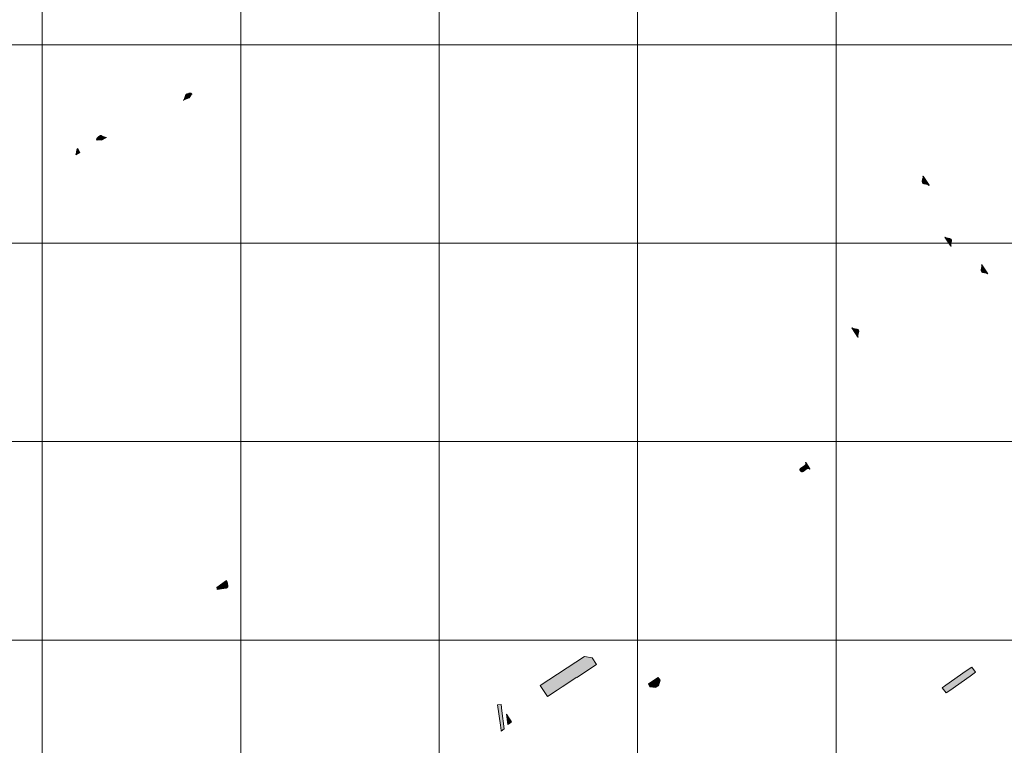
# Model space of a CAD drawing. Header units: metres. Extents: x 191568 to 204791, y 316774 to 325272.
# Tile 16 of 93: x 199534 to 200030, y 317973 to 318338. Entities that reach past the tile are written whole.
import ezdxf

# ---------------------------------------------------------------- set-up
doc = ezdxf.new("R2010")
doc.units = ezdxf.units.M
doc.layers.add('0-MEETLOCATIES-100x100m', color=1, linetype='Continuous', lineweight=13)
doc.layers.add('Gekoppeld_blokhaag', color=7, linetype='Continuous', lineweight=0)

# ---------------------------------------------------------------- blocks, each defined once
blk = doc.blocks.new('*U13')
at = {"layer": '0-MEETLOCATIES-100x100m'}
blk.add_lwpolyline([(-50, 50), (50, 50), (50, -50), (-50, -50)], close=True, dxfattribs=at)
blk = doc.blocks.new('*U14')
at = {"layer": '0-MEETLOCATIES-100x100m', "color": 0, "linetype": 'ByBlock', "lineweight": -2, "transparency": 16777216}
for p in [(1300, 700), (1400, 700), (1500, 700), (1600, 700), (1700, 700), (1800, 700), (1300, 600), (1400, 600), (1500, 600), (1600, 600), (1700, 600), (1800, 600), (1300, 500), (1400, 500), (1500, 500), (1600, 500), (1700, 500), (1800, 500), (1300, 400), (1400, 400), (1500, 400), (1600, 400), (1700, 400), (1800, 400), (1300, 300), (1400, 300), (1500, 300), (1600, 300), (1700, 300), (1800, 300)]:
    blk.add_blockref('*U13', p, dxfattribs=at)

msp = doc.modelspace()

# ---------------------------------------------------------------- hatches: boundary and pattern name
at = {"layer": 'Gekoppeld_blokhaag'}
for points in [[(199618.06, 318300.89), (199617.84, 318300.8), (199617.82, 318300.79), (199617.8, 318300.78), (199617.78, 318300.77), (199617.76, 318300.76), (199617.74, 318300.75), (199617.72, 318300.73), (199617.7, 318300.72), (199617.68, 318300.71), (199617.67, 318300.7), (199617.65, 318300.68), (199617.63, 318300.67), (199617.61, 318300.66), (199617.59, 318300.64), (199617.58, 318300.63), (199617.56, 318300.62), (199617.54, 318300.6), (199617.53, 318300.59), (199617.51, 318300.57), (199617.5, 318300.55), (199617.48, 318300.54), (199617.46, 318300.52), (199617.45, 318300.51), (199617.43, 318300.49), (199617.42, 318300.47), (199617.41, 318300.46), (199617.39, 318300.44), (199617.38, 318300.42), (199617.37, 318300.4), (199617.35, 318300.38), (199617.34, 318300.37), (199617.33, 318300.35), (199617.32, 318300.33), (199617.3, 318300.31), (199617.29, 318300.29), (199617.28, 318300.27), (199617.27, 318300.25), (199617.26, 318300.23), (199617.25, 318300.21), (199617.24, 318300.19), (199617.23, 318300.17), (199617.22, 318300.15), (199617.21, 318300.13), (199617.21, 318300.11), (199617.2, 318300.09), (199617.19, 318300.07), (199617.18, 318300.05), (199617.18, 318300.03), (199616.55, 318298.13), (199616.55, 318298.12), (199616.54, 318298.1), (199616.54, 318298.09), (199616.53, 318298.08), (199616.53, 318298.06), (199616.52, 318298.05), (199616.51, 318298.04), (199616.51, 318298.03), (199616.5, 318298.02), (199616.49, 318298), (199616.49, 318297.99), (199616.48, 318297.98), (199616.47, 318297.97), (199616.46, 318297.96), (199616.46, 318297.95), (199616.45, 318297.94), (199616.44, 318297.92), (199616.43, 318297.91), (199616.42, 318297.9), (199616.41, 318297.89), (199616.41, 318297.88), (199616.4, 318297.87), (199616.39, 318297.86), (199616.38, 318297.85), (199616.37, 318297.84), (199616.36, 318297.83), (199616.35, 318297.82), (199616.34, 318297.81), (199616.33, 318297.81), (199616.32, 318297.8), (199616.31, 318297.79), (199616.3, 318297.78), (199616.28, 318297.77), (199616.27, 318297.76), (199616.26, 318297.76), (199616.25, 318297.75), (199616.24, 318297.74), (199616.23, 318297.73), (199616.22, 318297.73), (199616.2, 318297.72), (199616.19, 318297.71), (199616.18, 318297.71), (199616.17, 318297.7), (199616.16, 318297.69), (199616.14, 318297.69), (199616.13, 318297.68), (199616.12, 318297.68), (199619.05, 318298.9), (199620.24, 318300.69), (199620.35, 318300.66), (199620.35, 318300.67), (199620.36, 318300.68), (199620.36, 318300.69), (199620.36, 318300.7), (199620.36, 318300.71), (199620.36, 318300.71), (199620.36, 318300.72), (199620.36, 318300.73), (199620.36, 318300.74), (199620.36, 318300.75), (199620.36, 318300.76), (199620.36, 318300.76), (199620.36, 318300.77), (199620.36, 318300.78), (199620.36, 318300.79), (199620.35, 318300.8), (199620.35, 318300.81), (199620.35, 318300.81), (199620.35, 318300.82), (199620.35, 318300.83), (199620.35, 318300.84), (199620.35, 318300.85), (199620.34, 318300.86), (199620.34, 318300.86), (199620.34, 318300.87), (199620.34, 318300.88), (199620.33, 318300.89), (199620.33, 318300.9), (199620.33, 318300.9), (199620.33, 318300.91), (199620.32, 318300.92), (199620.32, 318300.93), (199620.32, 318300.93), (199620.31, 318300.94), (199620.31, 318300.95), (199620.3, 318300.96), (199620.3, 318300.96), (199620.3, 318300.97), (199620.29, 318300.98), (199620.29, 318300.99), (199620.28, 318300.99), (199620.28, 318301), (199620.27, 318301.01), (199620.27, 318301.01), (199620.26, 318301.02), (199620.26, 318301.03), (199620.25, 318301.03), (199620.25, 318301.04), (199620.24, 318301.05), (199620.24, 318301.05), (199620.23, 318301.06), (199620.23, 318301.07), (199620.22, 318301.07), (199620.22, 318301.08), (199620.21, 318301.08), (199620.2, 318301.09), (199620.2, 318301.1), (199620.19, 318301.1), (199620.18, 318301.11), (199620.18, 318301.11), (199620.17, 318301.12), (199620.16, 318301.12), (199620.16, 318301.13), (199620.15, 318301.13), (199620.14, 318301.14), (199620.14, 318301.14), (199620.13, 318301.15), (199620.12, 318301.15), (199620.12, 318301.15), (199620.11, 318301.16), (199620.1, 318301.16), (199620.09, 318301.17), (199620.09, 318301.17), (199620.08, 318301.17), (199620.07, 318301.18), (199620.06, 318301.18), (199620.05, 318301.18), (199620.05, 318301.19), (199620.04, 318301.19), (199619.97, 318301.2), (199619.9, 318301.21), (199619.83, 318301.21), (199619.76, 318301.22), (199619.69, 318301.22), (199619.62, 318301.23), (199619.56, 318301.23), (199619.49, 318301.23), (199619.42, 318301.23), (199619.35, 318301.23), (199619.28, 318301.23), (199619.21, 318301.22), (199619.14, 318301.22), (199619.07, 318301.21), (199619, 318301.21), (199618.93, 318301.2), (199618.86, 318301.19), (199618.8, 318301.18)], [(199573.68, 318279.51), (199573.62, 318279.47), (199573.57, 318279.43), (199573.51, 318279.39), (199573.46, 318279.35), (199573.4, 318279.31), (199573.35, 318279.26), (199573.3, 318279.22), (199573.25, 318279.17), (199573.19, 318279.12), (199573.14, 318279.08), (199573.1, 318279.03), (199573.05, 318278.98), (199573, 318278.93), (199572.95, 318278.87), (199572.91, 318278.82), (199572.86, 318278.77), (199572.82, 318278.71), (199572.78, 318278.66), (199572.74, 318278.6), (199572.7, 318278.55), (199572.66, 318278.49), (199572.62, 318278.43), (199572.58, 318278.38), (199572.54, 318278.32), (199572.51, 318278.26), (199572.48, 318278.2), (199572.47, 318278.19), (199572.47, 318278.17), (199572.47, 318278.16), (199572.47, 318278.15), (199572.46, 318278.14), (199572.46, 318278.13), (199572.46, 318278.12), (199572.46, 318278.1), (199572.46, 318278.09), (199572.46, 318278.08), (199572.46, 318278.07), (199572.46, 318278.06), (199572.46, 318278.04), (199572.46, 318278.03), (199572.46, 318278.02), (199572.46, 318278.01), (199572.46, 318278), (199572.46, 318277.98), (199572.46, 318277.97), (199572.47, 318277.96), (199572.47, 318277.95), (199572.47, 318277.94), (199572.47, 318277.92), (199572.47, 318277.91), (199572.48, 318277.9), (199572.48, 318277.89), (199572.48, 318277.88), (199572.48, 318277.87), (199572.49, 318277.85), (199572.49, 318277.84), (199572.5, 318277.83), (199572.5, 318277.82), (199572.5, 318277.81), (199572.51, 318277.8), (199572.51, 318277.79), (199572.52, 318277.78), (199572.52, 318277.77), (199572.53, 318277.75), (199572.53, 318277.74), (199572.54, 318277.73), (199572.54, 318277.72), (199572.55, 318277.71), (199572.55, 318277.7), (199572.56, 318277.69), (199572.57, 318277.68), (199572.57, 318277.67), (199572.58, 318277.66), (199572.59, 318277.65), (199572.59, 318277.64), (199572.6, 318277.63), (199572.61, 318277.62), (199572.62, 318277.61), (199572.62, 318277.6), (199572.63, 318277.59), (199572.64, 318277.59), (199572.65, 318277.58), (199572.66, 318277.57), (199572.66, 318277.56), (199572.67, 318277.55), (199572.68, 318277.54), (199572.69, 318277.54), (199572.7, 318277.53), (199572.71, 318277.52), (199572.77, 318277.72), (199574.95, 318277.6), (199577.39, 318278.95), (199577.38, 318278.94), (199577.36, 318278.94), (199577.34, 318278.94), (199577.32, 318278.94), (199577.3, 318278.93), (199577.29, 318278.93), (199577.27, 318278.93), (199577.25, 318278.93), (199577.23, 318278.93), (199577.21, 318278.93), (199577.19, 318278.93), (199577.18, 318278.93), (199577.16, 318278.93), (199577.14, 318278.93), (199577.12, 318278.93), (199577.1, 318278.93), (199577.08, 318278.94), (199577.07, 318278.94), (199577.05, 318278.94), (199577.03, 318278.94), (199577.01, 318278.95), (199576.99, 318278.95), (199576.98, 318278.95), (199576.96, 318278.96), (199576.94, 318278.96), (199576.92, 318278.97), (199576.9, 318278.97), (199576.89, 318278.98), (199576.87, 318278.98), (199576.85, 318278.99), (199576.84, 318279), (199576.82, 318279), (199576.8, 318279.01), (199576.78, 318279.02), (199576.77, 318279.02), (199576.75, 318279.03), (199576.73, 318279.04), (199576.72, 318279.05), (199576.7, 318279.06), (199574.93, 318279.84), (199574.91, 318279.85), (199574.9, 318279.85), (199574.88, 318279.86), (199574.87, 318279.86), (199574.86, 318279.87), (199574.84, 318279.87), (199574.83, 318279.87), (199574.81, 318279.88), (199574.8, 318279.88), (199574.78, 318279.89), (199574.77, 318279.89), (199574.75, 318279.89), (199574.74, 318279.89), (199574.72, 318279.9), (199574.71, 318279.9), (199574.69, 318279.9), (199574.68, 318279.9), (199574.66, 318279.9), (199574.65, 318279.91), (199574.63, 318279.91), (199574.62, 318279.91), (199574.6, 318279.91), (199574.59, 318279.91), (199574.57, 318279.91), (199574.55, 318279.91), (199574.54, 318279.91), (199574.52, 318279.9), (199574.51, 318279.9), (199574.49, 318279.9), (199574.48, 318279.9), (199574.46, 318279.9), (199574.45, 318279.9), (199574.43, 318279.89), (199574.42, 318279.89), (199574.4, 318279.89), (199574.39, 318279.88), (199574.37, 318279.88), (199574.36, 318279.88), (199574.34, 318279.87), (199574.33, 318279.87), (199574.32, 318279.86), (199574.3, 318279.86), (199574.29, 318279.85), (199574.27, 318279.85), (199574.26, 318279.84), (199574.24, 318279.83), (199574.23, 318279.83), (199574.22, 318279.82), (199574.2, 318279.82), (199574.19, 318279.81), (199574.18, 318279.8), (199574.17, 318279.8), (199574.11, 318279.77), (199574.05, 318279.73), (199573.98, 318279.7), (199573.92, 318279.67), (199573.86, 318279.63), (199573.8, 318279.59), (199573.74, 318279.55)], [(199561.94, 318270.27), (199564.04, 318271.41), (199562.93, 318273.32), (199562.91, 318273.31), (199562.9, 318273.3), (199562.88, 318273.29), (199562.87, 318273.27), (199562.85, 318273.26), (199562.84, 318273.25), (199562.82, 318273.24), (199562.81, 318273.23), (199562.79, 318273.21), (199562.78, 318273.2), (199562.77, 318273.19), (199562.75, 318273.17), (199562.74, 318273.16), (199562.73, 318273.15), (199562.71, 318273.13), (199562.7, 318273.12), (199562.69, 318273.1), (199562.68, 318273.09), (199562.67, 318273.07), (199562.65, 318273.06), (199562.64, 318273.04), (199562.63, 318273.03), (199562.62, 318273.01), (199562.61, 318272.99), (199562.6, 318272.98), (199562.59, 318272.96), (199562.58, 318272.95), (199562.57, 318272.93), (199562.56, 318272.91), (199562.55, 318272.89), (199562.55, 318272.88), (199562.54, 318272.86), (199562.53, 318272.84), (199562.52, 318272.82), (199562.52, 318272.81), (199562.51, 318272.79), (199562.5, 318272.77), (199562.5, 318272.75), (199562.49, 318272.74), (199562.49, 318272.72), (199562.48, 318272.7), (199562.48, 318272.68), (199562.21, 318270.68), (199562.21, 318270.67), (199562.21, 318270.66), (199562.21, 318270.65), (199562.2, 318270.64), (199562.2, 318270.63), (199562.2, 318270.61), (199562.19, 318270.6), (199562.19, 318270.59), (199562.19, 318270.58), (199562.18, 318270.57), (199562.18, 318270.56), (199562.17, 318270.55), (199562.17, 318270.54), (199562.16, 318270.53), (199562.16, 318270.52), (199562.15, 318270.51), (199562.15, 318270.5), (199562.14, 318270.49), (199562.14, 318270.48), (199562.13, 318270.47), (199562.13, 318270.46), (199562.12, 318270.45), (199562.11, 318270.44), (199562.11, 318270.43), (199562.1, 318270.42), (199562.09, 318270.42), (199562.09, 318270.41), (199562.08, 318270.4), (199562.07, 318270.39), (199562.07, 318270.38), (199562.06, 318270.37), (199562.05, 318270.36), (199562.04, 318270.36), (199562.03, 318270.35), (199562.03, 318270.34), (199562.02, 318270.33), (199562.01, 318270.33), (199562, 318270.32), (199561.99, 318270.31), (199561.98, 318270.3), (199561.97, 318270.3), (199561.97, 318270.29), (199561.96, 318270.28), (199561.95, 318270.28)], [(199988.66, 318255.98), (199989.3, 318255.55), (199991.1, 318255.19), (199991.47, 318255.04), (199991.75, 318254.76), (199991.91, 318254.89), (199988.93, 318259.38), (199988.75, 318259.26), (199988.9, 318258.9), (199988.89, 318258.52), (199988.87, 318258.46), (199988.84, 318258.41), (199988.82, 318258.35), (199988.79, 318258.3), (199988.77, 318258.24), (199988.75, 318258.18), (199988.72, 318258.13), (199988.7, 318258.07), (199988.69, 318258.01), (199988.67, 318257.95), (199988.65, 318257.9), (199988.63, 318257.84), (199988.62, 318257.78), (199988.61, 318257.72), (199988.59, 318257.66), (199988.58, 318257.6), (199988.57, 318257.54), (199988.56, 318257.48), (199988.55, 318257.42), (199988.54, 318257.36), (199988.54, 318257.3), (199988.53, 318257.24), (199988.53, 318257.18), (199988.52, 318257.12), (199988.52, 318257.06), (199988.52, 318257), (199988.52, 318256.94), (199988.52, 318256.88), (199988.52, 318256.82), (199988.52, 318256.76), (199988.53, 318256.7), (199988.53, 318256.64), (199988.54, 318256.58), (199988.55, 318256.52), (199988.56, 318256.46), (199988.56, 318256.4), (199988.57, 318256.34), (199988.59, 318256.28), (199988.6, 318256.22), (199988.61, 318256.16), (199988.63, 318256.1), (199988.64, 318256.04)], [(200003.05, 318227.64), (200002.76, 318227.93), (200002.38, 318228.07), (200000.68, 318228.34), (200000.31, 318228.48), (200000.01, 318228.75), (199999.88, 318228.65), (200002.85, 318224.16), (200003.01, 318224.27), (200002.86, 318224.63), (200002.85, 318225.03), (200003.2, 318226.91), (200003.2, 318227.29)], [(199956.34, 318181.81), (199956.08, 318182.09), (199955.73, 318182.26), (199953.77, 318182.64), (199953.41, 318182.79), (199953.14, 318183.07), (199952.96, 318182.96), (199956.04, 318178.34), (199956.21, 318178.45), (199956.05, 318178.82), (199956.05, 318179.22), (199956.48, 318181.07), (199956.48, 318181.45)], [(199929.35, 318113.68), (199927.29, 318112.31), (199927.28, 318112.3), (199927.26, 318112.29), (199927.25, 318112.28), (199927.24, 318112.27), (199927.22, 318112.26), (199927.21, 318112.24), (199927.19, 318112.23), (199927.18, 318112.22), (199927.17, 318112.21), (199927.16, 318112.2), (199927.14, 318112.19), (199927.13, 318112.17), (199927.12, 318112.16), (199927.11, 318112.15), (199927.1, 318112.13), (199927.08, 318112.12), (199927.07, 318112.11), (199927.06, 318112.09), (199927.05, 318112.08), (199927.04, 318112.07), (199927.03, 318112.05), (199927.02, 318112.04), (199927.01, 318112.02), (199927, 318112.01), (199926.99, 318111.99), (199926.98, 318111.98), (199926.98, 318111.96), (199926.97, 318111.95), (199926.96, 318111.93), (199926.95, 318111.91), (199926.94, 318111.9), (199926.94, 318111.88), (199926.93, 318111.87), (199926.92, 318111.85), (199926.92, 318111.83), (199926.91, 318111.82), (199926.9, 318111.8), (199926.9, 318111.78), (199926.89, 318111.77), (199926.89, 318111.75), (199926.88, 318111.73), (199926.88, 318111.72), (199926.88, 318111.7), (199926.87, 318111.68), (199926.87, 318111.67), (199926.87, 318111.65), (199926.86, 318111.63), (199926.86, 318111.61), (199926.86, 318111.6), (199926.86, 318111.58), (199926.85, 318111.56), (199926.85, 318111.54), (199926.85, 318111.53), (199926.85, 318111.51), (199926.85, 318111.49), (199926.85, 318111.47), (199926.85, 318111.46), (199926.85, 318111.44), (199926.85, 318111.42), (199926.85, 318111.4), (199926.86, 318111.39), (199926.86, 318111.37), (199926.86, 318111.35), (199926.86, 318111.33), (199926.86, 318111.32), (199926.87, 318111.3), (199926.87, 318111.28), (199926.87, 318111.26), (199926.88, 318111.25), (199926.88, 318111.23), (199926.89, 318111.21), (199926.89, 318111.2), (199926.9, 318111.18), (199926.9, 318111.16), (199926.91, 318111.15), (199926.91, 318111.13), (199926.92, 318111.11), (199926.93, 318111.1), (199926.93, 318111.08), (199926.94, 318111.07), (199926.95, 318111.05), (199926.96, 318111.03), (199926.96, 318111.02), (199926.97, 318111), (199926.98, 318110.99), (199926.99, 318110.97), (199927, 318110.96), (199927.01, 318110.94), (199927.02, 318110.93), (199927.02, 318110.92), (199927.03, 318110.9), (199927.04, 318110.89), (199927.05, 318110.87), (199927.07, 318110.86), (199927.08, 318110.85), (199927.09, 318110.83), (199927.1, 318110.82), (199927.11, 318110.81), (199927.12, 318110.79), (199927.13, 318110.78), (199927.15, 318110.77), (199927.16, 318110.76), (199927.17, 318110.74), (199927.18, 318110.73), (199927.2, 318110.72), (199927.21, 318110.71), (199927.22, 318110.7), (199927.24, 318110.69), (199927.25, 318110.68), (199927.27, 318110.67), (199927.28, 318110.66), (199927.29, 318110.65), (199927.31, 318110.64), (199927.32, 318110.63), (199927.34, 318110.62), (199927.35, 318110.61), (199927.37, 318110.6), (199927.38, 318110.59), (199927.4, 318110.59), (199927.42, 318110.58), (199927.43, 318110.57), (199927.45, 318110.56), (199927.46, 318110.56), (199927.48, 318110.55), (199927.5, 318110.54), (199927.51, 318110.54), (199927.53, 318110.53), (199927.54, 318110.53), (199927.56, 318110.52), (199927.58, 318110.52), (199927.59, 318110.51), (199927.61, 318110.51), (199927.63, 318110.5), (199927.65, 318110.5), (199927.66, 318110.5), (199927.68, 318110.49), (199927.7, 318110.49), (199927.71, 318110.49), (199927.73, 318110.49), (199927.75, 318110.48), (199927.77, 318110.48), (199927.78, 318110.48), (199927.8, 318110.48), (199927.82, 318110.48), (199927.84, 318110.48), (199927.85, 318110.48), (199927.87, 318110.48), (199927.89, 318110.48), (199927.91, 318110.48), (199927.92, 318110.48), (199927.94, 318110.48), (199927.96, 318110.48), (199927.98, 318110.49), (199927.99, 318110.49), (199928.01, 318110.49), (199928.03, 318110.49), (199928.04, 318110.5), (199928.06, 318110.5), (199928.08, 318110.51), (199928.09, 318110.51), (199928.11, 318110.51), (199928.13, 318110.52), (199928.15, 318110.52), (199928.16, 318110.53), (199928.18, 318110.53), (199928.19, 318110.54), (199928.21, 318110.55), (199928.23, 318110.55), (199928.24, 318110.56), (199928.26, 318110.57), (199928.28, 318110.57), (199928.29, 318110.58), (199928.31, 318110.59), (199928.32, 318110.6), (199928.34, 318110.61), (199928.35, 318110.61), (199928.37, 318110.62), (199928.38, 318110.63), (199928.4, 318110.64), (199928.41, 318110.65), (199930.46, 318112.02), (199930.47, 318112.03), (199930.49, 318112.04), (199930.51, 318112.05), (199930.52, 318112.06), (199930.54, 318112.07), (199930.55, 318112.07), (199930.57, 318112.08), (199930.58, 318112.09), (199930.6, 318112.09), (199930.62, 318112.1), (199930.63, 318112.11), (199930.65, 318112.11), (199930.66, 318112.12), (199930.68, 318112.13), (199930.7, 318112.13), (199930.71, 318112.14), (199930.73, 318112.14), (199930.75, 318112.14), (199930.76, 318112.15), (199930.78, 318112.15), (199930.8, 318112.16), (199930.82, 318112.16), (199930.83, 318112.16), (199930.85, 318112.16), (199930.87, 318112.17), (199930.89, 318112.17), (199930.9, 318112.17), (199930.92, 318112.17), (199930.94, 318112.17), (199930.95, 318112.17), (199930.97, 318112.17), (199930.99, 318112.17), (199931.01, 318112.17), (199931.02, 318112.17), (199931.04, 318112.17), (199931.06, 318112.17), (199931.08, 318112.17), (199931.09, 318112.17), (199931.11, 318112.17), (199931.13, 318112.16), (199931.15, 318112.16), (199931.16, 318112.16), (199931.18, 318112.16), (199931.2, 318112.15), (199931.21, 318112.15), (199931.23, 318112.15), (199931.25, 318112.14), (199931.27, 318112.14), (199931.28, 318112.13), (199931.3, 318112.13), (199931.32, 318112.12), (199931.33, 318112.11), (199931.35, 318112.11), (199931.36, 318112.1), (199931.38, 318112.1), (199931.4, 318112.09), (199931.41, 318112.08), (199931.43, 318112.07), (199931.44, 318112.07), (199931.46, 318112.06), (199931.47, 318112.05), (199931.49, 318112.04), (199931.5, 318112.03), (199931.52, 318112.02), (199931.53, 318112.01), (199931.55, 318112), (199931.56, 318111.99), (199931.58, 318111.98), (199931.59, 318111.97), (199931.61, 318111.96), (199931.62, 318111.95), (199931.63, 318111.94), (199931.65, 318111.93), (199931.66, 318111.92), (199931.67, 318111.91), (199931.68, 318111.89), (199931.7, 318111.88), (199931.71, 318111.87), (199931.72, 318111.86), (199931.73, 318111.84), (199931.74, 318111.83), (199931.76, 318111.82), (199931.77, 318111.8), (199931.82, 318111.89), (199929.78, 318115.15), (199929.66, 318115.06), (199929.67, 318115.05), (199929.68, 318115.03), (199929.69, 318115.02), (199929.7, 318115), (199929.7, 318114.99), (199929.71, 318114.97), (199929.72, 318114.96), (199929.73, 318114.94), (199929.73, 318114.93), (199929.74, 318114.91), (199929.75, 318114.89), (199929.75, 318114.88), (199929.76, 318114.86), (199929.77, 318114.85), (199929.77, 318114.83), (199929.78, 318114.81), (199929.78, 318114.8), (199929.79, 318114.78), (199929.79, 318114.76), (199929.79, 318114.75), (199929.8, 318114.73), (199929.8, 318114.71), (199929.81, 318114.7), (199929.81, 318114.68), (199929.81, 318114.66), (199929.81, 318114.65), (199929.82, 318114.63), (199929.82, 318114.61), (199929.82, 318114.6), (199929.82, 318114.58), (199929.82, 318114.56), (199929.82, 318114.54), (199929.82, 318114.53), (199929.82, 318114.51), (199929.82, 318114.49), (199929.82, 318114.48), (199929.82, 318114.46), (199929.82, 318114.44), (199929.82, 318114.42), (199929.82, 318114.41), (199929.81, 318114.39), (199929.81, 318114.37), (199929.81, 318114.36), (199929.8, 318114.34), (199929.8, 318114.32), (199929.8, 318114.31), (199929.79, 318114.29), (199929.79, 318114.27), (199929.79, 318114.26), (199929.78, 318114.24), (199929.78, 318114.22), (199929.77, 318114.21), (199929.76, 318114.19), (199929.76, 318114.17), (199929.75, 318114.16), (199929.75, 318114.14), (199929.74, 318114.13), (199929.73, 318114.11), (199929.73, 318114.1), (199929.72, 318114.08), (199929.71, 318114.07), (199929.7, 318114.05), (199929.69, 318114.04), (199929.69, 318114.02), (199929.68, 318114.01), (199929.67, 318113.99), (199929.66, 318113.98), (199929.65, 318113.96), (199929.64, 318113.95), (199929.63, 318113.94), (199929.62, 318113.92), (199929.61, 318113.91), (199929.6, 318113.89), (199929.59, 318113.88), (199929.57, 318113.87), (199929.56, 318113.86), (199929.55, 318113.84), (199929.54, 318113.83), (199929.53, 318113.82), (199929.52, 318113.81), (199929.5, 318113.8), (199929.49, 318113.78), (199929.48, 318113.77), (199929.46, 318113.76), (199929.45, 318113.75), (199929.44, 318113.74), (199929.42, 318113.73), (199929.41, 318113.72), (199929.4, 318113.71), (199929.38, 318113.7), (199929.37, 318113.69)], [(199633.24, 318051.18), (199637.77, 318051.85), (199637.79, 318051.85), (199637.81, 318051.85), (199637.83, 318051.86), (199637.84, 318051.86), (199637.86, 318051.86), (199637.88, 318051.87), (199637.9, 318051.87), (199637.91, 318051.88), (199637.93, 318051.88), (199637.95, 318051.89), (199637.96, 318051.89), (199637.98, 318051.9), (199638, 318051.91), (199638.01, 318051.91), (199638.03, 318051.92), (199638.05, 318051.93), (199638.06, 318051.93), (199638.08, 318051.94), (199638.09, 318051.95), (199638.11, 318051.96), (199638.13, 318051.97), (199638.14, 318051.98), (199638.16, 318051.99), (199638.17, 318051.99), (199638.19, 318052), (199638.2, 318052.01), (199638.22, 318052.02), (199638.23, 318052.04), (199638.24, 318052.05), (199638.26, 318052.06), (199638.27, 318052.07), (199638.29, 318052.08), (199638.3, 318052.09), (199638.31, 318052.1), (199638.33, 318052.12), (199638.34, 318052.13), (199638.35, 318052.14), (199638.36, 318052.15), (199638.38, 318052.17), (199638.39, 318052.18), (199638.4, 318052.19), (199638.41, 318052.21), (199638.42, 318052.22), (199638.43, 318052.23), (199638.44, 318052.25), (199638.45, 318052.26), (199638.46, 318052.28), (199638.47, 318052.29), (199638.48, 318052.31), (199638.49, 318052.32), (199638.5, 318052.34), (199638.51, 318052.35), (199638.52, 318052.37), (199638.53, 318052.38), (199638.54, 318052.4), (199638.55, 318052.42), (199638.55, 318052.43), (199638.56, 318052.45), (199638.57, 318052.47), (199638.57, 318052.48), (199638.58, 318052.5), (199638.59, 318052.52), (199638.59, 318052.53), (199638.6, 318052.55), (199638.6, 318052.57), (199638.61, 318052.58), (199638.61, 318052.6), (199638.62, 318052.62), (199638.62, 318052.64), (199638.62, 318052.65), (199638.63, 318052.67), (199638.63, 318052.69), (199638.63, 318052.71), (199638.64, 318052.72), (199638.64, 318052.74), (199638.64, 318052.76), (199638.64, 318052.78), (199638.64, 318052.79), (199638.64, 318052.81), (199638.65, 318052.83), (199638.65, 318052.85), (199638.65, 318052.87), (199638.65, 318052.88), (199638.65, 318052.9), (199638.64, 318052.92), (199638.64, 318052.94), (199638.38, 318054.3), (199638.23, 318054.96), (199637.93, 318055.58), (199633.06, 318052.09), (199633.16, 318051.62)], [(199795.95, 318002.68), (199799.61, 317997.11), (199804.48, 318000.4), (199806.99, 318002.06), (199814.35, 318006.94), (199814.43, 318006.83), (199824.31, 318013.39), (199822.17, 318016.63), (199818.23, 318017.41)], [(200012.61, 318007.48), (200015.4, 318009.42), (200013.52, 318011.96), (200010.68, 318010.18), (200000.4, 318002.9), (199998.56, 318001.6), (200000.47, 317999.01), (200002.35, 318000.22)], [(199855.56, 318002.59), (199856.35, 318005.49), (199855.43, 318006.78), (199850.52, 318003.55), (199851.3, 318002.12), (199854.08, 318001.64)], [(199776.38, 317979.71), (199777.87, 317980.89), (199776.72, 317989.98), (199776.31, 317993.21), (199774.49, 317992.98), (199775.97, 317982.71), (199776.32, 317980.11)], [(199778.94, 317988.34), (199779.68, 317983.1), (199779.95, 317983.29), (199781.58, 317984.42), (199780.54, 317986.01)]]:
    msp.add_hatch(color=1, dxfattribs=at).paths.add_polyline_path(points)
at = {"layer": 'Gekoppeld_blokhaag', "extrusion": (0, 0, -1)}
msp.add_hatch(color=1, dxfattribs=at).paths.add_polyline_path([(-200018.4, 318214.7), (-200018.52, 318214.32), (-200018.51, 318213.93), (-200018.13, 318212.18), (-200018.13, 318211.78), (-200018.27, 318211.41), (-200018.54, 318211.13), (-200018.88, 318210.97), (-200020.75, 318210.6), (-200021.1, 318210.43), (-200021.37, 318210.15), (-200021.54, 318210.27), (-200018.55, 318214.79)])

# ---------------------------------------------------------------- linework, layer by layer
at = {"layer": 'Gekoppeld_blokhaag', "color": 1, "flags": 128}
for points in [[(199618.06, 318300.89), (199617.84, 318300.8), (199617.84, 318300.8), (199617.82, 318300.79), (199617.8, 318300.78), (199617.78, 318300.77), (199617.76, 318300.76), (199617.74, 318300.75), (199617.72, 318300.73), (199617.7, 318300.72), (199617.68, 318300.71), (199617.67, 318300.7), (199617.65, 318300.68), (199617.63, 318300.67), (199617.61, 318300.66), (199617.59, 318300.64), (199617.58, 318300.63), (199617.56, 318300.62), (199617.54, 318300.6), (199617.53, 318300.59), (199617.51, 318300.57), (199617.5, 318300.55), (199617.48, 318300.54), (199617.46, 318300.52), (199617.45, 318300.51), (199617.43, 318300.49), (199617.42, 318300.47), (199617.41, 318300.46), (199617.39, 318300.44), (199617.38, 318300.42), (199617.37, 318300.4), (199617.35, 318300.38), (199617.34, 318300.37), (199617.33, 318300.35), (199617.32, 318300.33), (199617.3, 318300.31), (199617.29, 318300.29), (199617.28, 318300.27), (199617.27, 318300.25), (199617.26, 318300.23), (199617.25, 318300.21), (199617.24, 318300.19), (199617.23, 318300.17), (199617.22, 318300.15), (199617.21, 318300.13), (199617.21, 318300.11), (199617.2, 318300.09), (199617.19, 318300.07), (199617.18, 318300.05), (199617.18, 318300.03), (199617.18, 318300.03), (199616.55, 318298.13), (199616.55, 318298.13), (199616.55, 318298.12), (199616.54, 318298.1), (199616.54, 318298.09), (199616.53, 318298.08), (199616.53, 318298.06), (199616.52, 318298.05), (199616.51, 318298.04), (199616.51, 318298.03), (199616.5, 318298.02), (199616.49, 318298), (199616.49, 318297.99), (199616.48, 318297.98), (199616.47, 318297.97), (199616.46, 318297.96), (199616.46, 318297.95), (199616.45, 318297.94), (199616.44, 318297.92), (199616.43, 318297.91), (199616.42, 318297.9), (199616.41, 318297.89), (199616.41, 318297.88), (199616.4, 318297.87), (199616.39, 318297.86), (199616.38, 318297.85), (199616.37, 318297.84), (199616.36, 318297.83), (199616.35, 318297.82), (199616.34, 318297.81), (199616.33, 318297.81), (199616.32, 318297.8), (199616.31, 318297.79), (199616.3, 318297.78), (199616.28, 318297.77), (199616.27, 318297.76), (199616.26, 318297.76), (199616.25, 318297.75), (199616.24, 318297.74), (199616.23, 318297.73), (199616.22, 318297.73), (199616.2, 318297.72), (199616.19, 318297.71), (199616.18, 318297.71), (199616.17, 318297.7), (199616.16, 318297.69), (199616.14, 318297.69), (199616.13, 318297.68), (199616.12, 318297.68), (199616.12, 318297.68), (199619.05, 318298.9), (199620.24, 318300.69), (199620.35, 318300.66), (199620.35, 318300.66), (199620.35, 318300.67), (199620.36, 318300.68), (199620.36, 318300.69), (199620.36, 318300.7), (199620.36, 318300.71), (199620.36, 318300.71), (199620.36, 318300.72), (199620.36, 318300.73), (199620.36, 318300.74), (199620.36, 318300.75), (199620.36, 318300.76), (199620.36, 318300.76), (199620.36, 318300.77), (199620.36, 318300.78), (199620.36, 318300.79), (199620.35, 318300.8), (199620.35, 318300.81), (199620.35, 318300.81), (199620.35, 318300.82), (199620.35, 318300.83), (199620.35, 318300.84), (199620.35, 318300.85), (199620.34, 318300.86), (199620.34, 318300.86), (199620.34, 318300.87), (199620.34, 318300.88), (199620.33, 318300.89), (199620.33, 318300.9), (199620.33, 318300.9), (199620.33, 318300.91), (199620.32, 318300.92), (199620.32, 318300.93), (199620.32, 318300.93), (199620.31, 318300.94), (199620.31, 318300.95), (199620.3, 318300.96), (199620.3, 318300.96), (199620.3, 318300.97), (199620.29, 318300.98), (199620.29, 318300.99), (199620.28, 318300.99), (199620.28, 318301), (199620.27, 318301.01), (199620.27, 318301.01), (199620.26, 318301.02), (199620.26, 318301.03), (199620.25, 318301.03), (199620.25, 318301.04), (199620.24, 318301.05), (199620.24, 318301.05), (199620.23, 318301.06), (199620.23, 318301.07), (199620.22, 318301.07), (199620.22, 318301.08), (199620.21, 318301.08), (199620.2, 318301.09), (199620.2, 318301.1), (199620.19, 318301.1), (199620.18, 318301.11), (199620.18, 318301.11), (199620.17, 318301.12), (199620.16, 318301.12), (199620.16, 318301.13), (199620.15, 318301.13), (199620.14, 318301.14), (199620.14, 318301.14), (199620.13, 318301.15), (199620.12, 318301.15), (199620.12, 318301.15), (199620.11, 318301.16), (199620.1, 318301.16), (199620.09, 318301.17), (199620.09, 318301.17), (199620.08, 318301.17), (199620.07, 318301.18), (199620.06, 318301.18), (199620.05, 318301.18), (199620.05, 318301.19), (199620.04, 318301.19), (199620.04, 318301.19), (199619.97, 318301.2), (199619.9, 318301.21), (199619.83, 318301.21), (199619.76, 318301.22), (199619.69, 318301.22), (199619.62, 318301.23), (199619.56, 318301.23), (199619.49, 318301.23), (199619.42, 318301.23), (199619.35, 318301.23), (199619.28, 318301.23), (199619.21, 318301.22), (199619.14, 318301.22), (199619.07, 318301.21), (199619, 318301.21), (199618.93, 318301.2), (199618.86, 318301.19), (199618.8, 318301.18), (199618.8, 318301.18)], [(199573.68, 318279.51), (199573.62, 318279.47), (199573.57, 318279.43), (199573.51, 318279.39), (199573.46, 318279.35), (199573.4, 318279.31), (199573.35, 318279.26), (199573.3, 318279.22), (199573.25, 318279.17), (199573.19, 318279.12), (199573.14, 318279.08), (199573.1, 318279.03), (199573.05, 318278.98), (199573, 318278.93), (199572.95, 318278.87), (199572.91, 318278.82), (199572.86, 318278.77), (199572.82, 318278.71), (199572.78, 318278.66), (199572.74, 318278.6), (199572.7, 318278.55), (199572.66, 318278.49), (199572.62, 318278.43), (199572.58, 318278.38), (199572.54, 318278.32), (199572.51, 318278.26), (199572.48, 318278.2), (199572.48, 318278.2), (199572.47, 318278.19), (199572.47, 318278.17), (199572.47, 318278.16), (199572.47, 318278.15), (199572.46, 318278.14), (199572.46, 318278.13), (199572.46, 318278.12), (199572.46, 318278.1), (199572.46, 318278.09), (199572.46, 318278.08), (199572.46, 318278.07), (199572.46, 318278.06), (199572.46, 318278.04), (199572.46, 318278.03), (199572.46, 318278.02), (199572.46, 318278.01), (199572.46, 318278), (199572.46, 318277.98), (199572.46, 318277.97), (199572.47, 318277.96), (199572.47, 318277.95), (199572.47, 318277.94), (199572.47, 318277.92), (199572.47, 318277.91), (199572.48, 318277.9), (199572.48, 318277.89), (199572.48, 318277.88), (199572.48, 318277.87), (199572.49, 318277.85), (199572.49, 318277.84), (199572.5, 318277.83), (199572.5, 318277.82), (199572.5, 318277.81), (199572.51, 318277.8), (199572.51, 318277.79), (199572.52, 318277.78), (199572.52, 318277.77), (199572.53, 318277.75), (199572.53, 318277.74), (199572.54, 318277.73), (199572.54, 318277.72), (199572.55, 318277.71), (199572.55, 318277.7), (199572.56, 318277.69), (199572.57, 318277.68), (199572.57, 318277.67), (199572.58, 318277.66), (199572.59, 318277.65), (199572.59, 318277.64), (199572.6, 318277.63), (199572.61, 318277.62), (199572.62, 318277.61), (199572.62, 318277.6), (199572.63, 318277.59), (199572.64, 318277.59), (199572.65, 318277.58), (199572.66, 318277.57), (199572.66, 318277.56), (199572.67, 318277.55), (199572.68, 318277.54), (199572.69, 318277.54), (199572.7, 318277.53), (199572.71, 318277.52), (199572.71, 318277.52), (199572.77, 318277.72), (199574.95, 318277.6), (199577.39, 318278.95), (199577.39, 318278.95), (199577.38, 318278.94), (199577.36, 318278.94), (199577.34, 318278.94), (199577.32, 318278.94), (199577.3, 318278.93), (199577.29, 318278.93), (199577.27, 318278.93), (199577.25, 318278.93), (199577.23, 318278.93), (199577.21, 318278.93), (199577.19, 318278.93), (199577.18, 318278.93), (199577.16, 318278.93), (199577.14, 318278.93), (199577.12, 318278.93), (199577.1, 318278.93), (199577.08, 318278.94), (199577.07, 318278.94), (199577.05, 318278.94), (199577.03, 318278.94), (199577.01, 318278.95), (199576.99, 318278.95), (199576.98, 318278.95), (199576.96, 318278.96), (199576.94, 318278.96), (199576.92, 318278.97), (199576.9, 318278.97), (199576.89, 318278.98), (199576.87, 318278.98), (199576.85, 318278.99), (199576.84, 318279), (199576.82, 318279), (199576.8, 318279.01), (199576.78, 318279.02), (199576.77, 318279.02), (199576.75, 318279.03), (199576.73, 318279.04), (199576.72, 318279.05), (199576.7, 318279.06), (199576.7, 318279.06), (199574.93, 318279.84), (199574.93, 318279.84), (199574.91, 318279.85), (199574.9, 318279.85), (199574.88, 318279.86), (199574.87, 318279.86), (199574.86, 318279.87), (199574.84, 318279.87), (199574.83, 318279.87), (199574.81, 318279.88), (199574.8, 318279.88), (199574.78, 318279.89), (199574.77, 318279.89), (199574.75, 318279.89), (199574.74, 318279.89), (199574.72, 318279.9), (199574.71, 318279.9), (199574.69, 318279.9), (199574.68, 318279.9), (199574.66, 318279.9), (199574.65, 318279.91), (199574.63, 318279.91), (199574.62, 318279.91), (199574.6, 318279.91), (199574.59, 318279.91), (199574.57, 318279.91), (199574.55, 318279.91), (199574.54, 318279.91), (199574.52, 318279.9), (199574.51, 318279.9), (199574.49, 318279.9), (199574.48, 318279.9), (199574.46, 318279.9), (199574.45, 318279.9), (199574.43, 318279.89), (199574.42, 318279.89), (199574.4, 318279.89), (199574.39, 318279.88), (199574.37, 318279.88), (199574.36, 318279.88), (199574.34, 318279.87), (199574.33, 318279.87), (199574.32, 318279.86), (199574.3, 318279.86), (199574.29, 318279.85), (199574.27, 318279.85), (199574.26, 318279.84), (199574.24, 318279.83), (199574.23, 318279.83), (199574.22, 318279.82), (199574.2, 318279.82), (199574.19, 318279.81), (199574.18, 318279.8), (199574.18, 318279.8), (199574.17, 318279.8), (199574.17, 318279.8), (199574.11, 318279.77), (199574.05, 318279.73), (199573.98, 318279.7), (199573.92, 318279.67), (199573.86, 318279.63), (199573.8, 318279.59), (199573.74, 318279.55)], [(199561.94, 318270.27), (199564.04, 318271.41), (199562.93, 318273.32), (199562.93, 318273.32), (199562.91, 318273.31), (199562.9, 318273.3), (199562.88, 318273.29), (199562.87, 318273.27), (199562.85, 318273.26), (199562.84, 318273.25), (199562.82, 318273.24), (199562.81, 318273.23), (199562.79, 318273.21), (199562.78, 318273.2), (199562.77, 318273.19), (199562.75, 318273.17), (199562.74, 318273.16), (199562.73, 318273.15), (199562.71, 318273.13), (199562.7, 318273.12), (199562.69, 318273.1), (199562.68, 318273.09), (199562.67, 318273.07), (199562.65, 318273.06), (199562.64, 318273.04), (199562.63, 318273.03), (199562.62, 318273.01), (199562.61, 318272.99), (199562.6, 318272.98), (199562.59, 318272.96), (199562.58, 318272.95), (199562.57, 318272.93), (199562.56, 318272.91), (199562.55, 318272.89), (199562.55, 318272.88), (199562.54, 318272.86), (199562.53, 318272.84), (199562.52, 318272.82), (199562.52, 318272.81), (199562.51, 318272.79), (199562.5, 318272.77), (199562.5, 318272.75), (199562.49, 318272.74), (199562.49, 318272.72), (199562.48, 318272.7), (199562.48, 318272.68), (199562.48, 318272.68), (199562.21, 318270.68), (199562.21, 318270.68), (199562.21, 318270.67), (199562.21, 318270.66), (199562.21, 318270.65), (199562.2, 318270.64), (199562.2, 318270.63), (199562.2, 318270.61), (199562.19, 318270.6), (199562.19, 318270.59), (199562.19, 318270.58), (199562.18, 318270.57), (199562.18, 318270.56), (199562.17, 318270.55), (199562.17, 318270.54), (199562.16, 318270.53), (199562.16, 318270.52), (199562.15, 318270.51), (199562.15, 318270.5), (199562.14, 318270.49), (199562.14, 318270.48), (199562.13, 318270.47), (199562.13, 318270.46), (199562.12, 318270.45), (199562.11, 318270.44), (199562.11, 318270.43), (199562.1, 318270.42), (199562.09, 318270.42), (199562.09, 318270.41), (199562.08, 318270.4), (199562.07, 318270.39), (199562.07, 318270.38), (199562.06, 318270.37), (199562.05, 318270.36), (199562.04, 318270.36), (199562.03, 318270.35), (199562.03, 318270.34), (199562.02, 318270.33), (199562.01, 318270.33), (199562, 318270.32), (199561.99, 318270.31), (199561.98, 318270.3), (199561.97, 318270.3), (199561.97, 318270.29), (199561.96, 318270.28), (199561.95, 318270.28)], [(199988.66, 318255.98), (199989.3, 318255.55), (199991.1, 318255.19), (199991.47, 318255.04), (199991.75, 318254.76), (199991.91, 318254.89), (199988.93, 318259.38), (199988.75, 318259.26), (199988.9, 318258.9), (199988.89, 318258.52), (199988.89, 318258.52), (199988.87, 318258.46), (199988.84, 318258.41), (199988.82, 318258.35), (199988.79, 318258.3), (199988.77, 318258.24), (199988.75, 318258.18), (199988.72, 318258.13), (199988.7, 318258.07), (199988.69, 318258.01), (199988.67, 318257.95), (199988.65, 318257.9), (199988.63, 318257.84), (199988.62, 318257.78), (199988.61, 318257.72), (199988.59, 318257.66), (199988.58, 318257.6), (199988.57, 318257.54), (199988.56, 318257.48), (199988.55, 318257.42), (199988.54, 318257.36), (199988.54, 318257.3), (199988.53, 318257.24), (199988.53, 318257.18), (199988.52, 318257.12), (199988.52, 318257.06), (199988.52, 318257), (199988.52, 318256.94), (199988.52, 318256.88), (199988.52, 318256.82), (199988.52, 318256.76), (199988.53, 318256.7), (199988.53, 318256.64), (199988.54, 318256.58), (199988.55, 318256.52), (199988.56, 318256.46), (199988.56, 318256.4), (199988.57, 318256.34), (199988.59, 318256.28), (199988.6, 318256.22), (199988.61, 318256.16), (199988.63, 318256.1), (199988.64, 318256.04)], [(200003.05, 318227.64), (200002.76, 318227.93), (200002.38, 318228.07), (200000.68, 318228.34), (200000.31, 318228.48), (200000.01, 318228.75), (199999.88, 318228.65), (200002.85, 318224.16), (200003.01, 318224.27), (200002.86, 318224.63), (200002.85, 318225.03), (200003.2, 318226.91), (200003.2, 318227.29)], [(200018.4, 318214.7), (200018.52, 318214.32), (200018.51, 318213.93), (200018.13, 318212.18), (200018.13, 318211.78), (200018.27, 318211.41), (200018.54, 318211.13), (200018.88, 318210.97), (200020.75, 318210.6), (200021.1, 318210.43), (200021.37, 318210.15), (200021.54, 318210.27), (200018.55, 318214.79)], [(199956.34, 318181.81), (199956.08, 318182.09), (199955.73, 318182.26), (199953.77, 318182.64), (199953.41, 318182.79), (199953.14, 318183.07), (199952.96, 318182.96), (199956.04, 318178.34), (199956.21, 318178.45), (199956.05, 318178.82), (199956.05, 318179.22), (199956.48, 318181.07), (199956.48, 318181.45)], [(199929.35, 318113.68), (199927.29, 318112.31), (199927.29, 318112.31), (199927.28, 318112.3), (199927.26, 318112.29), (199927.25, 318112.28), (199927.24, 318112.27), (199927.22, 318112.26), (199927.21, 318112.24), (199927.19, 318112.23), (199927.18, 318112.22), (199927.17, 318112.21), (199927.16, 318112.2), (199927.14, 318112.19), (199927.13, 318112.17), (199927.12, 318112.16), (199927.11, 318112.15), (199927.1, 318112.13), (199927.08, 318112.12), (199927.07, 318112.11), (199927.06, 318112.09), (199927.05, 318112.08), (199927.04, 318112.07), (199927.03, 318112.05), (199927.02, 318112.04), (199927.01, 318112.02), (199927, 318112.01), (199926.99, 318111.99), (199926.98, 318111.98), (199926.98, 318111.96), (199926.97, 318111.95), (199926.96, 318111.93), (199926.95, 318111.91), (199926.94, 318111.9), (199926.94, 318111.88), (199926.93, 318111.87), (199926.92, 318111.85), (199926.92, 318111.83), (199926.91, 318111.82), (199926.9, 318111.8), (199926.9, 318111.78), (199926.89, 318111.77), (199926.89, 318111.75), (199926.88, 318111.73), (199926.88, 318111.72), (199926.88, 318111.7), (199926.87, 318111.68), (199926.87, 318111.67), (199926.87, 318111.65), (199926.86, 318111.63), (199926.86, 318111.61), (199926.86, 318111.6), (199926.86, 318111.58), (199926.85, 318111.56), (199926.85, 318111.54), (199926.85, 318111.53), (199926.85, 318111.51), (199926.85, 318111.49), (199926.85, 318111.47), (199926.85, 318111.46), (199926.85, 318111.44), (199926.85, 318111.42), (199926.85, 318111.4), (199926.86, 318111.39), (199926.86, 318111.37), (199926.86, 318111.35), (199926.86, 318111.33), (199926.86, 318111.32), (199926.87, 318111.3), (199926.87, 318111.28), (199926.87, 318111.26), (199926.88, 318111.25), (199926.88, 318111.23), (199926.89, 318111.21), (199926.89, 318111.2), (199926.9, 318111.18), (199926.9, 318111.16), (199926.91, 318111.15), (199926.91, 318111.13), (199926.92, 318111.11), (199926.93, 318111.1), (199926.93, 318111.08), (199926.94, 318111.07), (199926.95, 318111.05), (199926.96, 318111.03), (199926.96, 318111.02), (199926.97, 318111), (199926.98, 318110.99), (199926.99, 318110.97), (199927, 318110.96), (199927.01, 318110.94), (199927.02, 318110.93), (199927.02, 318110.93), (199927.02, 318110.92), (199927.02, 318110.92), (199927.03, 318110.9), (199927.04, 318110.89), (199927.05, 318110.87), (199927.07, 318110.86), (199927.08, 318110.85), (199927.09, 318110.83), (199927.1, 318110.82), (199927.11, 318110.81), (199927.12, 318110.79), (199927.13, 318110.78), (199927.15, 318110.77), (199927.16, 318110.76), (199927.17, 318110.74), (199927.18, 318110.73), (199927.2, 318110.72), (199927.21, 318110.71), (199927.22, 318110.7), (199927.24, 318110.69), (199927.25, 318110.68), (199927.27, 318110.67), (199927.28, 318110.66), (199927.29, 318110.65), (199927.31, 318110.64), (199927.32, 318110.63), (199927.34, 318110.62), (199927.35, 318110.61), (199927.37, 318110.6), (199927.38, 318110.59), (199927.4, 318110.59), (199927.42, 318110.58), (199927.43, 318110.57), (199927.45, 318110.56), (199927.46, 318110.56), (199927.48, 318110.55), (199927.5, 318110.54), (199927.51, 318110.54), (199927.53, 318110.53), (199927.54, 318110.53), (199927.56, 318110.52), (199927.58, 318110.52), (199927.59, 318110.51), (199927.61, 318110.51), (199927.63, 318110.5), (199927.65, 318110.5), (199927.66, 318110.5), (199927.68, 318110.49), (199927.7, 318110.49), (199927.71, 318110.49), (199927.73, 318110.49), (199927.75, 318110.48), (199927.77, 318110.48), (199927.78, 318110.48), (199927.8, 318110.48), (199927.82, 318110.48), (199927.84, 318110.48), (199927.85, 318110.48), (199927.87, 318110.48), (199927.89, 318110.48), (199927.91, 318110.48), (199927.92, 318110.48), (199927.94, 318110.48), (199927.96, 318110.48), (199927.98, 318110.49), (199927.99, 318110.49), (199928.01, 318110.49), (199928.03, 318110.49), (199928.04, 318110.5), (199928.06, 318110.5), (199928.08, 318110.51), (199928.09, 318110.51), (199928.11, 318110.51), (199928.13, 318110.52), (199928.15, 318110.52), (199928.16, 318110.53), (199928.18, 318110.53), (199928.19, 318110.54), (199928.21, 318110.55), (199928.23, 318110.55), (199928.24, 318110.56), (199928.26, 318110.57), (199928.28, 318110.57), (199928.29, 318110.58), (199928.31, 318110.59), (199928.32, 318110.6), (199928.34, 318110.61), (199928.35, 318110.61), (199928.37, 318110.62), (199928.38, 318110.63), (199928.4, 318110.64), (199928.41, 318110.65), (199928.41, 318110.65), (199930.46, 318112.02), (199930.46, 318112.02), (199930.47, 318112.03), (199930.49, 318112.04), (199930.51, 318112.05), (199930.52, 318112.06), (199930.54, 318112.07), (199930.55, 318112.07), (199930.57, 318112.08), (199930.58, 318112.09), (199930.6, 318112.09), (199930.62, 318112.1), (199930.63, 318112.11), (199930.65, 318112.11), (199930.66, 318112.12), (199930.68, 318112.13), (199930.7, 318112.13), (199930.71, 318112.14), (199930.73, 318112.14), (199930.75, 318112.14), (199930.76, 318112.15), (199930.78, 318112.15), (199930.8, 318112.16), (199930.82, 318112.16), (199930.83, 318112.16), (199930.85, 318112.16), (199930.87, 318112.17), (199930.89, 318112.17), (199930.9, 318112.17), (199930.92, 318112.17), (199930.94, 318112.17), (199930.95, 318112.17), (199930.97, 318112.17), (199930.99, 318112.17), (199931.01, 318112.17), (199931.02, 318112.17), (199931.04, 318112.17), (199931.06, 318112.17), (199931.08, 318112.17), (199931.09, 318112.17), (199931.11, 318112.17), (199931.13, 318112.16), (199931.15, 318112.16), (199931.16, 318112.16), (199931.18, 318112.16), (199931.2, 318112.15), (199931.21, 318112.15), (199931.23, 318112.15), (199931.25, 318112.14), (199931.27, 318112.14), (199931.28, 318112.13), (199931.3, 318112.13), (199931.32, 318112.12), (199931.33, 318112.11), (199931.35, 318112.11), (199931.36, 318112.1), (199931.38, 318112.1), (199931.4, 318112.09), (199931.41, 318112.08), (199931.43, 318112.07), (199931.44, 318112.07), (199931.46, 318112.06), (199931.47, 318112.05), (199931.49, 318112.04), (199931.5, 318112.03), (199931.52, 318112.02), (199931.53, 318112.01), (199931.55, 318112), (199931.56, 318111.99), (199931.58, 318111.98), (199931.59, 318111.97), (199931.61, 318111.96), (199931.62, 318111.95), (199931.63, 318111.94), (199931.65, 318111.93), (199931.66, 318111.92), (199931.67, 318111.91), (199931.68, 318111.89), (199931.7, 318111.88), (199931.71, 318111.87), (199931.72, 318111.86), (199931.73, 318111.84), (199931.74, 318111.83), (199931.76, 318111.82), (199931.77, 318111.8), (199931.77, 318111.8), (199931.82, 318111.89), (199929.78, 318115.15), (199929.66, 318115.06), (199929.66, 318115.06), (199929.67, 318115.05), (199929.68, 318115.03), (199929.69, 318115.02), (199929.7, 318115), (199929.7, 318114.99), (199929.71, 318114.97), (199929.72, 318114.96), (199929.73, 318114.94), (199929.73, 318114.93), (199929.74, 318114.91), (199929.75, 318114.89), (199929.75, 318114.88), (199929.76, 318114.86), (199929.77, 318114.85), (199929.77, 318114.83), (199929.78, 318114.81), (199929.78, 318114.8), (199929.79, 318114.78), (199929.79, 318114.76), (199929.79, 318114.75), (199929.8, 318114.73), (199929.8, 318114.71), (199929.81, 318114.7), (199929.81, 318114.68), (199929.81, 318114.66), (199929.81, 318114.65), (199929.82, 318114.63), (199929.82, 318114.61), (199929.82, 318114.6), (199929.82, 318114.58), (199929.82, 318114.56), (199929.82, 318114.54), (199929.82, 318114.53), (199929.82, 318114.51), (199929.82, 318114.49), (199929.82, 318114.48), (199929.82, 318114.46), (199929.82, 318114.44), (199929.82, 318114.42), (199929.82, 318114.41), (199929.81, 318114.39), (199929.81, 318114.37), (199929.81, 318114.36), (199929.8, 318114.34), (199929.8, 318114.32), (199929.8, 318114.31), (199929.79, 318114.29), (199929.79, 318114.27), (199929.79, 318114.26), (199929.78, 318114.24), (199929.78, 318114.22), (199929.77, 318114.21), (199929.76, 318114.19), (199929.76, 318114.17), (199929.75, 318114.16), (199929.75, 318114.14), (199929.74, 318114.13), (199929.73, 318114.11), (199929.73, 318114.1), (199929.72, 318114.08), (199929.71, 318114.07), (199929.7, 318114.05), (199929.69, 318114.04), (199929.69, 318114.02), (199929.68, 318114.01), (199929.67, 318113.99), (199929.66, 318113.98), (199929.65, 318113.96), (199929.64, 318113.95), (199929.63, 318113.94), (199929.62, 318113.92), (199929.61, 318113.91), (199929.6, 318113.89), (199929.59, 318113.88), (199929.57, 318113.87), (199929.56, 318113.86), (199929.55, 318113.84), (199929.54, 318113.83), (199929.53, 318113.82), (199929.52, 318113.81), (199929.5, 318113.8), (199929.49, 318113.78), (199929.48, 318113.77), (199929.46, 318113.76), (199929.45, 318113.75), (199929.44, 318113.74), (199929.42, 318113.73), (199929.41, 318113.72), (199929.4, 318113.71), (199929.38, 318113.7), (199929.37, 318113.69)], [(199633.24, 318051.18), (199637.77, 318051.85), (199637.77, 318051.85), (199637.79, 318051.85), (199637.81, 318051.85), (199637.83, 318051.86), (199637.84, 318051.86), (199637.86, 318051.86), (199637.88, 318051.87), (199637.9, 318051.87), (199637.91, 318051.88), (199637.93, 318051.88), (199637.95, 318051.89), (199637.96, 318051.89), (199637.98, 318051.9), (199638, 318051.91), (199638.01, 318051.91), (199638.03, 318051.92), (199638.05, 318051.93), (199638.06, 318051.93), (199638.08, 318051.94), (199638.09, 318051.95), (199638.11, 318051.96), (199638.13, 318051.97), (199638.14, 318051.98), (199638.16, 318051.99), (199638.17, 318051.99), (199638.19, 318052), (199638.2, 318052.01), (199638.22, 318052.02), (199638.23, 318052.04), (199638.24, 318052.05), (199638.26, 318052.06), (199638.27, 318052.07), (199638.29, 318052.08), (199638.3, 318052.09), (199638.31, 318052.1), (199638.33, 318052.12), (199638.34, 318052.13), (199638.35, 318052.14), (199638.36, 318052.15), (199638.38, 318052.17), (199638.39, 318052.18), (199638.4, 318052.19), (199638.41, 318052.21), (199638.42, 318052.22), (199638.43, 318052.23), (199638.44, 318052.25), (199638.45, 318052.26), (199638.46, 318052.28), (199638.47, 318052.29), (199638.48, 318052.31), (199638.49, 318052.32), (199638.5, 318052.34), (199638.51, 318052.35), (199638.52, 318052.37), (199638.53, 318052.38), (199638.54, 318052.4), (199638.55, 318052.42), (199638.55, 318052.43), (199638.56, 318052.45), (199638.57, 318052.47), (199638.57, 318052.48), (199638.58, 318052.5), (199638.59, 318052.52), (199638.59, 318052.53), (199638.6, 318052.55), (199638.6, 318052.57), (199638.61, 318052.58), (199638.61, 318052.6), (199638.62, 318052.62), (199638.62, 318052.64), (199638.62, 318052.65), (199638.63, 318052.67), (199638.63, 318052.69), (199638.63, 318052.71), (199638.64, 318052.72), (199638.64, 318052.74), (199638.64, 318052.76), (199638.64, 318052.78), (199638.64, 318052.79), (199638.64, 318052.81), (199638.65, 318052.83), (199638.65, 318052.85), (199638.65, 318052.87), (199638.65, 318052.88), (199638.65, 318052.9), (199638.64, 318052.92), (199638.64, 318052.94), (199638.64, 318052.94), (199638.38, 318054.3), (199638.23, 318054.96), (199637.93, 318055.58), (199633.06, 318052.09), (199633.16, 318051.62)], [(199795.95, 318002.68), (199799.61, 317997.11), (199804.48, 318000.4), (199806.99, 318002.06), (199814.35, 318006.94), (199814.43, 318006.83), (199824.31, 318013.39), (199822.17, 318016.63), (199818.23, 318017.41)], [(200012.61, 318007.48), (200015.4, 318009.42), (200013.52, 318011.96), (200010.68, 318010.18), (200000.4, 318002.9), (199998.56, 318001.6), (200000.47, 317999.01), (200002.35, 318000.22)], [(199855.56, 318002.59), (199856.35, 318005.49), (199855.43, 318006.78), (199850.52, 318003.55), (199851.3, 318002.12), (199854.08, 318001.64)], [(199776.38, 317979.71), (199777.87, 317980.89), (199776.72, 317989.98), (199776.31, 317993.21), (199774.49, 317992.98), (199775.97, 317982.71), (199776.32, 317980.11)], [(199778.94, 317988.34), (199779.68, 317983.1), (199779.95, 317983.29), (199781.58, 317984.42), (199780.54, 317986.01)]]:
    msp.add_lwpolyline(points, close=True, dxfattribs=at)

# ---------------------------------------------------------------- block references
at = {"layer": '0-MEETLOCATIES-100x100m'}
msp.add_blockref('*U14', (198195.07, 317675.64), dxfattribs=at)

doc.saveas('drawing.dxf')
